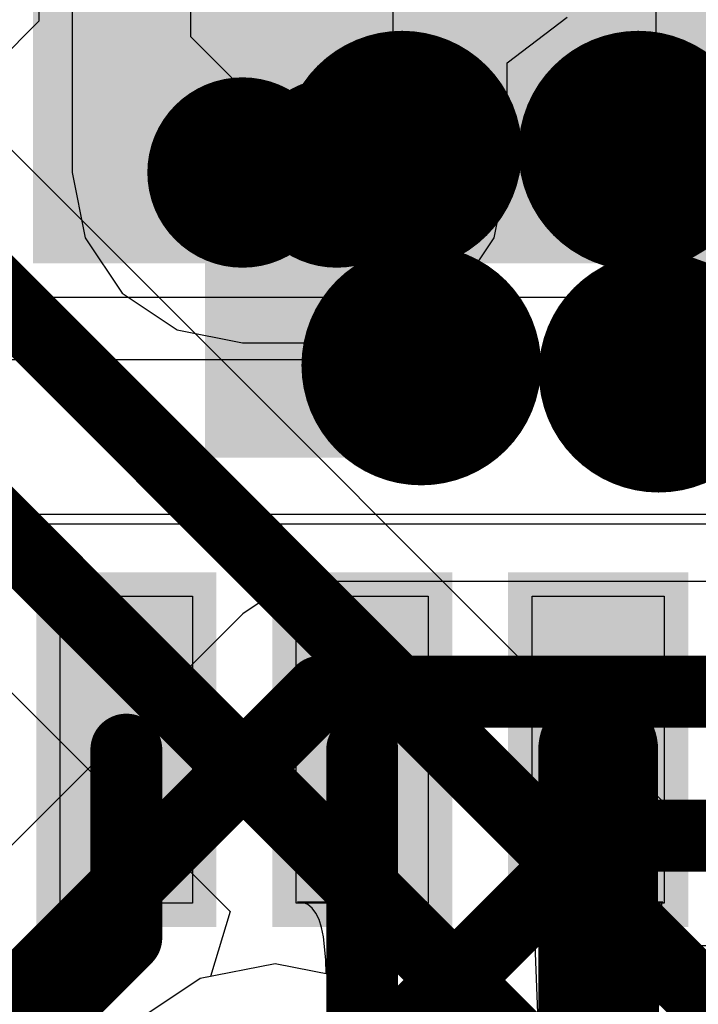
# Model space of a CAD drawing. Header units: millimetres. Extents: x 2.35 to 5.71, y 2.27 to 4.47.
# Tile 33 of 59: x 3.26 to 3.32, y 3.91 to 3.99. Entities that reach past the tile are written whole.
import ezdxf

# ---------------------------------------------------------------- set-up
doc = ezdxf.new("R2010")
doc.units = ezdxf.units.MM
doc.header["$MEASUREMENT"] = 0
for name, color, linetype in [('BottomLayer', 5, 'Continuous'), ('BottomPaste', 16, 'Continuous'), ('BottomSolder', 6, 'Continuous'), ('MidLayer1', 16, 'Continuous'), ('MidLayer2', 76, 'Continuous'), ('MultiLayer', 9, 'Continuous'), ('TopLayer', 1, 'Continuous'), ('TopPaste', 8, 'Continuous'), ('TopSolder', 216, 'Continuous'), ('ViaHoleLayer', 16, 'Continuous')]:
    doc.layers.add(name, color=color, linetype=linetype)

# ---------------------------------------------------------------- blocks, each defined once
blk = doc.blocks.new('QFN_32_L5_0_W5_0_P0_50_TL_EP3_7_47')
at = {"layer": 'TopLayer'}
for points in [[(-0.055, -0.0549999), (0.055, -0.0549999), (-0.055, 0.0550001), (0.055, 0.0550001)], [(0.0847445, -0.015352), (0.1103355, -0.015352), (0.0847445, -0.004328), (0.1103355, -0.004328)], [(0.0847445, -0.035042), (0.1103355, -0.035042), (0.0847445, -0.024018), (0.1103355, -0.024018)], [(0.0847445, -0.054722), (0.1103355, -0.054722), (0.0847445, -0.043698), (0.1103355, -0.043698)]]:
    blk.add_solid(points, dxfattribs=at)
at = {"layer": 'TopPaste'}
for p, q in [((0.059842, 0.059842), (0.059842, -0.059842)), ((0.084743, -0.004328), (0.084743, -0.004328)), ((0.084743, -0.004328), (0.110334, -0.0043281)), ((0.084743, -0.015352), (0.084743, -0.004328)), ((0.110334, -0.0043281), (0.1103339, -0.015352)), ((0.1103339, -0.015352), (0.084743, -0.015352)), ((0.084743, -0.024018), (0.084743, -0.024018)), ((0.084743, -0.024018), (0.110334, -0.024018)), ((0.084743, -0.035042), (0.084743, -0.024018)), ((0.110334, -0.024018), (0.110334, -0.0350421)), ((0.110334, -0.0350421), (0.084743, -0.035042)), ((0.084743, -0.043698), (0.084743, -0.043698)), ((0.084743, -0.043698), (0.110334, -0.043698)), ((0.084743, -0.054722), (0.084743, -0.043698)), ((0.110334, -0.043698), (0.1103339, -0.054722)), ((0.1103339, -0.054722), (0.084743, -0.054722))]:
    blk.add_line(p, q, dxfattribs=at)
at = {"layer": 'TopSolder'}
for points in [[(-0.057, -0.0569999), (0.057, -0.0569999), (-0.057, 0.0570001), (0.057, 0.0570001)], [(0.0827445, -0.017352), (0.1123355, -0.017352), (0.0827445, -0.002328), (0.1123355, -0.002328)], [(0.0827445, -0.037042), (0.1123355, -0.037042), (0.0827445, -0.022018), (0.1123355, -0.022018)], [(0.0827445, -0.056722), (0.1123355, -0.056722), (0.0827445, -0.041698), (0.1123355, -0.041698)]]:
    blk.add_solid(points, dxfattribs=at)
blk = doc.blocks.new('LCD_240X240_B_52')
at = {"layer": 'BottomLayer', "const_width": 0.003937}
for points in [[(-0.3426375, -0.403649, 1), (-0.3387005, -0.403649, 1)], [(-0.3347635, -0.403649, 1), (-0.3308265, -0.403649, 1)]]:
    blk.add_lwpolyline(points, format="xyb", close=True, dxfattribs=at)
at = {"layer": 'BottomLayer'}
for points in [[(-0.340669, -0.407586), (-0.332795, -0.407586), (-0.340669, -0.317586), (-0.332795, -0.317586)], [(-0.344606, -0.403649), (-0.328858, -0.403649), (-0.344606, -0.321523), (-0.328858, -0.321523)]]:
    blk.add_solid(points, dxfattribs=at)
at = {"layer": 'BottomPaste', "const_width": 0.003937}
for points in [[(-0.3426375, -0.403649, 1), (-0.3387005, -0.403649, 1)], [(-0.3347635, -0.403649, 1), (-0.3308265, -0.403649, 1)]]:
    blk.add_lwpolyline(points, format="xyb", close=True, dxfattribs=at)
at = {"layer": 'BottomPaste'}
for points in [[(-0.340669, -0.407586), (-0.332795, -0.407586), (-0.340669, -0.317586), (-0.332795, -0.317586)], [(-0.344606, -0.403649), (-0.328858, -0.403649), (-0.344606, -0.321523), (-0.328858, -0.321523)]]:
    blk.add_solid(points, dxfattribs=at)
at = {"layer": 'BottomSolder', "const_width": 0.007937}
for points in [[(-0.3446375, -0.403649, 1), (-0.3367005, -0.403649, 1)], [(-0.3367635, -0.403649, 1), (-0.3288265, -0.403649, 1)]]:
    blk.add_lwpolyline(points, format="xyb", close=True, dxfattribs=at)
at = {"layer": 'BottomSolder'}
for points in [[(-0.340669, -0.411586), (-0.332795, -0.411586), (-0.340669, -0.313586), (-0.332795, -0.313586)], [(-0.348606, -0.403649), (-0.324858, -0.403649), (-0.348606, -0.321523), (-0.324858, -0.321523)]]:
    blk.add_solid(points, dxfattribs=at)

msp = doc.modelspace()

# ---------------------------------------------------------------- linework, layer by layer
at = {"layer": 'BottomLayer'}
for p, q in [((3.276896, 4.0487628), (3.276896, 3.9884628)), ((3.293796, 3.9876628), (3.293796, 4.0463628)), ((3.267017, 3.9927158), (3.267017, 3.9771138)), ((3.303311, 3.9862658), (3.3083111, 3.9900768)), ((3.276896, 3.9884628), (3.282396, 3.9829628)), ((3.289396, 3.9832628), (3.293796, 3.9876628)), ((3.303311, 3.9771138), (3.303311, 3.9862658)), ((3.282396, 3.9829628), (3.289696, 3.9829628)), ((3.289696, 3.9829628), (3.289396, 3.9832628)), ((3.267017, 3.9771138), (3.2680987, 3.9716759)), ((3.3022293, 3.9716759), (3.303311, 3.9771138)), ((3.2680987, 3.9716759), (3.271179, 3.9670658)), ((3.299149, 3.9670658), (3.3022293, 3.9716759)), ((3.271179, 3.9670658), (3.2757891, 3.9639855)), ((3.2945389, 3.9639855), (3.299149, 3.9670658)), ((3.2757891, 3.9639855), (3.281227, 3.9629038)), ((3.289101, 3.9629038), (3.2945389, 3.9639855)), ((3.281227, 3.9629038), (3.289101, 3.9629038)), ((3.287748, 3.9430077), (3.2842364, 3.9423092)), ((3.3785471, 3.9430077), (3.287748, 3.9430077)), ((3.2842364, 3.9423092), (3.2812594, 3.94032)), ((3.2812594, 3.94032), (3.2537581, 3.9128187)), ((3.3021017, 3.9000079), (3.3147489, 3.9126551)), ((3.3147489, 3.9126551), (3.3873185, 3.9126551)), ((3.2921572, 3.9073398), (3.2928147, 3.9079407)), ((3.2928147, 3.9079407), (3.2970573, 3.9036981))]:
    msp.add_line(p, q, dxfattribs=at)
for points, const_width in [([(3.289548, 3.9789314, 1), (3.299548, 3.9789314, 1)], 0.01), ([(3.309248, 3.9789314, 1), (3.319248, 3.9789314, 1)], 0.01), ([(3.291148, 3.9610314, 1), (3.301148, 3.9610314, 1)], 0.01), ([(3.310948, 3.9604314, 1), (3.320948, 3.9604314, 1)], 0.01), ([(3.286248, 3.9338314, 1), (3.289248, 3.9338314, 1)], 0.003), ([(3.286248, 3.9338314, 1), (3.289248, 3.9338314, 1)], 0.003), ([(3.309448, 3.9218314, 1), (3.312448, 3.9218314, 1)], 0.003), ([(3.309448, 3.9218314, 1), (3.312448, 3.9218314, 1)], 0.003)]:
    msp.add_lwpolyline(points, format="xyb", close=True, dxfattribs=dict(at, const_width=const_width))
at = {"layer": 'BottomLayer', "const_width": 0.006}
for points in [[(3.257948, 3.9040314), (3.287748, 3.9338314)], [(3.287748, 3.9338314), (3.382348, 3.9338314)], [(3.283948, 3.8948314), (3.310948, 3.9218314)], [(3.310948, 3.9218314), (3.3873185, 3.9218314)]]:
    msp.add_lwpolyline(points, dxfattribs=at)
at = {"layer": 'BottomLayer'}
msp.add_solid([(3.2927055, 4.0806314), (3.2781027, 4.0806314), (3.2927055, 3.9533314), (3.2781027, 3.9533314)], dxfattribs=at)
at = {"layer": 'MidLayer1'}
for p, q in [((3.283948, 3.9111449), (3.2777051, 3.9099031)), ((3.2901909, 3.9099031), (3.283948, 3.9111449)), ((3.2777051, 3.9099031), (3.2724126, 3.9063668)), ((3.2954834, 3.9063668), (3.2901909, 3.9099031))]:
    msp.add_line(p, q, dxfattribs=at)
at = {"layer": 'MidLayer1', "const_width": 0.01}
for points in [[(3.289548, 3.9789314, 1), (3.299548, 3.9789314, 1)], [(3.309248, 3.9789314, 1), (3.319248, 3.9789314, 1)], [(3.291148, 3.9610314, 1), (3.301148, 3.9610314, 1)], [(3.310948, 3.9604314, 1), (3.320948, 3.9604314, 1)]]:
    msp.add_lwpolyline(points, format="xyb", close=True, dxfattribs=at)
at = {"layer": 'MidLayer2'}
for p, q in [((3.3315366, 3.9094201), (3.2601066, 3.9808501)), ((3.2275571, 3.9681451), (3.280204, 3.9154982)), ((3.280204, 3.9154982), (3.2785583, 3.9100728)), ((3.2777051, 3.9099031), (3.2724126, 3.9063668)), ((3.2785583, 3.9100728), (3.2777051, 3.9099031))]:
    msp.add_line(p, q, dxfattribs=at)
at = {"layer": 'MidLayer2', "const_width": 0.01}
for points in [[(3.289548, 3.9789314, 1), (3.299548, 3.9789314, 1)], [(3.309248, 3.9789314, 1), (3.319248, 3.9789314, 1)], [(3.291148, 3.9610314, 1), (3.301148, 3.9610314, 1)], [(3.310948, 3.9604314, 1), (3.320948, 3.9604314, 1)]]:
    msp.add_lwpolyline(points, format="xyb", close=True, dxfattribs=at)
at = {"layer": 'MidLayer2', "const_width": 0.006}
for points in [[(3.246458, 3.9815214), (3.325048, 3.9029314)], [(3.231358, 3.9773214), (3.313048, 3.8956314)]]:
    msp.add_lwpolyline(points, dxfattribs=at)
at = {"layer": 'MultiLayer', "const_width": 0.01}
for points in [[(3.289548, 3.9789314, 1), (3.299548, 3.9789314, 1)], [(3.309248, 3.9789314, 1), (3.319248, 3.9789314, 1)], [(3.291148, 3.9610314, 1), (3.301148, 3.9610314, 1)], [(3.310948, 3.9604314, 1), (3.320948, 3.9604314, 1)]]:
    msp.add_lwpolyline(points, format="xyb", close=True, dxfattribs=at)
at = {"layer": 'TopLayer'}
for p, q in [((3.264248, 4.0800314), (3.2642482, 3.9897315)), ((3.3157482, 3.9615314), (3.3157482, 4.0265311)), ((3.2642482, 3.9897315), (3.2483478, 3.9738313)), ((3.2557481, 3.9615314), (3.3157482, 3.9615314)), ((3.258148, 3.9486314), (3.3653663, 3.9486314)), ((3.3814698, 3.9477869), (3.2600262, 3.9477869)), ((3.2862805, 3.9162559), (3.285826, 3.9163159)), ((3.285826, 3.9163159), (3.29661, 3.9163159)), ((3.2866871, 3.9160759), (3.2862805, 3.9162559)), ((3.2961555, 3.9162559), (3.2957489, 3.9160759)), ((3.29661, 3.9163159), (3.2961555, 3.9162559)), ((3.305908, 3.9063159), (3.305516, 3.9163159)), ((3.305516, 3.9163159), (3.3163, 3.9163159)), ((3.3162255, 3.9162159), (3.3161589, 3.9159159)), ((3.3163, 3.9163159), (3.3162255, 3.9162159)), ((3.2870459, 3.9157759), (3.2866871, 3.9160759)), ((3.2873569, 3.9153559), (3.2870459, 3.9157759)), ((3.28762, 3.9148159), (3.2873569, 3.9153559)), ((3.2950791, 3.9153559), (3.294816, 3.9148159)), ((3.2953901, 3.9157759), (3.2950791, 3.9153559)), ((3.2957489, 3.9160759), (3.2953901, 3.9157759)), ((3.3161001, 3.9154159), (3.316006, 3.9138159)), ((3.3161589, 3.9159159), (3.3161001, 3.9154159)), ((3.2878353, 3.9141559), (3.28762, 3.9148159)), ((3.294816, 3.9148159), (3.2946007, 3.9141559)), ((3.2880027, 3.9133759), (3.2878353, 3.9141559)), ((3.2946007, 3.9141559), (3.2944333, 3.9133759)), ((3.316006, 3.9138159), (3.315908, 3.9063159)), ((3.2881941, 3.9114559), (3.2880027, 3.9133759)), ((3.2944333, 3.9133759), (3.2943137, 3.9124759)), ((3.2943137, 3.9124759), (3.2942419, 3.9114559)), ((3.288218, 3.9103159), (3.2881941, 3.9114559)), ((3.2942419, 3.9114559), (3.294218, 3.9103159)), ((3.294218, 3.9103159), (3.288218, 3.9103159))]:
    msp.add_line(p, q, dxfattribs=at)
for points, const_width in [([(3.289548, 3.9789314, 1), (3.299548, 3.9789314, 1)], 0.01), ([(3.309248, 3.9789314, 1), (3.319248, 3.9789314, 1)], 0.01), ([(3.291148, 3.9610314, 1), (3.301148, 3.9610314, 1)], 0.01), ([(3.310948, 3.9604314, 1), (3.320948, 3.9604314, 1)], 0.01), ([(3.308408, 3.9289914, 1), (3.313408, 3.9289914, 1)], 0.005), ([(3.270038, 3.9289914, 1), (3.273038, 3.9289914, 1)], 0.003), ([(3.289718, 3.9289914, 1), (3.292718, 3.9289914, 1)], 0.003), ([(3.270038, 3.9133214, 1), (3.273038, 3.9133214, 1)], 0.003), ([(3.270038, 3.9133214, 1), (3.273038, 3.9133214, 1)], 0.003)]:
    msp.add_lwpolyline(points, format="xyb", close=True, dxfattribs=dict(at, const_width=const_width))
for points, const_width in [([(3.310908, 3.8844914), (3.310908, 3.9289914)], 0.01), ([(3.271538, 3.9133214), (3.271538, 3.9289914)], 0.006), ([(3.291218, 3.9021014), (3.291218, 3.9289914)], 0.006), ([(3.257948, 3.8997314), (3.271538, 3.9133214)], 0.006)]:
    msp.add_lwpolyline(points, dxfattribs=dict(at, const_width=const_width))
at = {"layer": 'ViaHoleLayer', "const_width": 0.005}
for points in [[(3.292048, 3.9789314, 1), (3.297048, 3.9789314, 1)], [(3.311748, 3.9789314, 1), (3.316748, 3.9789314, 1)], [(3.293648, 3.9610314, 1), (3.298648, 3.9610314, 1)], [(3.313448, 3.9604314, 1), (3.318448, 3.9604314, 1)]]:
    msp.add_lwpolyline(points, format="xyb", close=True, dxfattribs=at)

# ---------------------------------------------------------------- block references
for name, p, rotation in [('LCD_240X240_B_52', (3.621896, 4.3807628), 360), ('QFN_32_L5_0_W5_0_P0_50_TL_EP3_7_47', (3.320748, 4.0265314), 270)]:
    msp.add_blockref(name, p, dxfattribs=dict(rotation=rotation))

doc.saveas('drawing.dxf')
